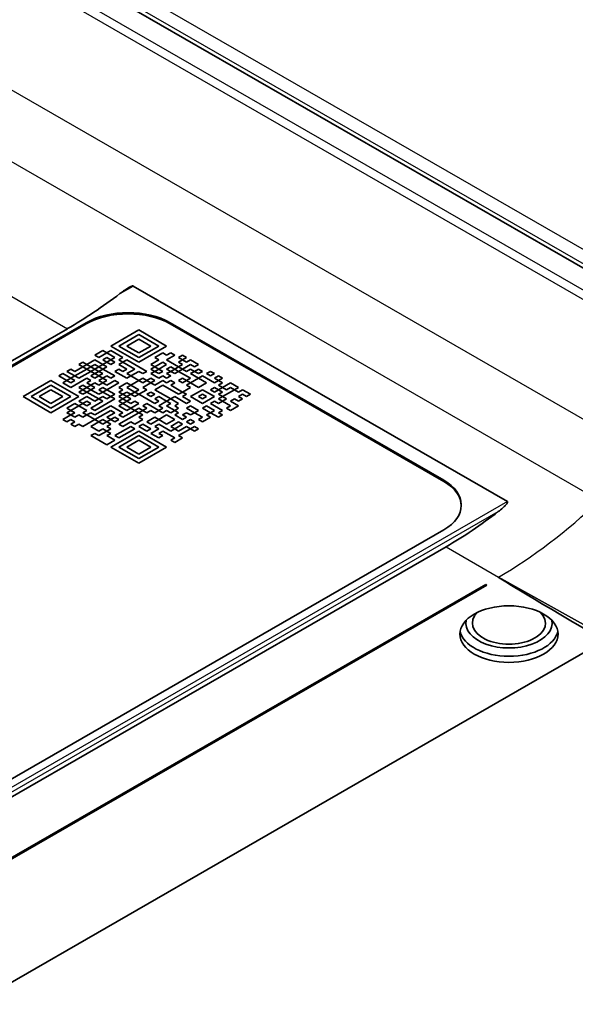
# Model space of a CAD drawing. Header units: millimetres. Extents: x 0 to 420, y 0 to 297.
# Tile 34 of 37: x 375 to 394, y 209 to 242. Entities that reach past the tile are written whole.
import ezdxf

# ---------------------------------------------------------------- set-up
doc = ezdxf.new("R2010")
doc.units = ezdxf.units.MM
doc.layers.add('Sichtbar (ISO)', color=7, linetype='Continuous', lineweight=35)
doc.layers.add('Sichtbar schmal (ISO)', color=7, linetype='Continuous', lineweight=25)

msp = doc.modelspace()

# ---------------------------------------------------------------- linework, layer by layer
at = {"layer": 'Sichtbar (ISO)'}
for p, q in [((396.04, 232.203), (343.007, 262.743)), ((378.885, 232.771), (391.464, 225.527)), ((355.304, 219.032), (376.673, 231.337)), ((355.382, 218.915), (377.302, 231.538)), ((355.382, 218.874), (377.302, 231.497)), ((380.13, 231.538), (389.323, 226.244)), ((380.13, 231.497), (389.323, 226.203)), ((378.131, 230.753), (379.07, 231.293)), ((378.399, 230.753), (379.07, 231.139)), ((379.07, 231.139), (378.399, 230.753)), ((379.07, 231.293), (380.008, 230.753)), ((379.07, 231.139), (379.74, 230.753)), ((379.07, 231.139), (379.07, 231.139)), ((379.74, 230.753), (379.07, 231.139)), ((378.131, 230.753), (379.07, 230.212)), ((379.07, 230.212), (378.131, 230.753)), ((378.399, 230.753), (378.399, 230.753)), ((378.399, 230.753), (379.07, 230.366)), ((378.667, 230.753), (379.07, 230.984)), ((378.667, 230.753), (379.07, 230.521)), ((379.07, 230.521), (378.667, 230.753)), ((379.07, 230.984), (379.472, 230.753)), ((379.07, 230.521), (379.472, 230.753)), ((379.472, 230.753), (379.07, 230.521)), ((379.07, 230.366), (379.74, 230.753)), ((379.07, 230.212), (380.008, 230.753)), ((380.008, 230.753), (379.07, 230.212)), ((379.74, 230.753), (379.74, 230.753)), ((377.595, 230.444), (377.863, 230.598)), ((377.595, 230.444), (377.729, 230.367)), ((377.729, 230.366), (377.595, 230.444)), ((377.729, 230.367), (377.997, 230.521)), ((377.997, 230.521), (377.729, 230.366)), ((377.729, 230.366), (377.729, 230.367)), ((377.863, 230.598), (377.997, 230.521)), ((377.863, 230.289), (377.997, 230.366)), ((377.997, 230.521), (378.131, 230.598)), ((377.997, 230.521), (378.265, 230.367)), ((378.265, 230.366), (377.997, 230.521)), ((377.997, 230.366), (378.131, 230.289)), ((378.131, 230.598), (378.533, 230.366)), ((378.131, 230.289), (378.265, 230.366)), ((378.265, 230.366), (378.265, 230.367)), ((378.533, 230.366), (378.399, 230.289)), ((378.399, 230.289), (378.533, 230.366)), ((379.07, 230.521), (379.07, 230.521)), ((379.606, 230.366), (379.874, 230.521)), ((379.74, 230.289), (379.606, 230.366)), ((379.606, 230.366), (379.74, 230.289)), ((379.874, 230.521), (380.008, 230.444)), ((380.008, 230.444), (380.143, 230.521)), ((380.277, 230.444), (380.008, 230.289)), ((380.008, 230.289), (380.277, 230.444)), ((380.143, 230.521), (380.277, 230.444)), ((380.411, 230.366), (380.545, 230.444)), ((380.545, 230.289), (380.411, 230.366)), ((380.411, 230.366), (380.545, 230.289)), ((380.545, 230.444), (380.679, 230.366)), ((380.679, 230.366), (380.545, 230.289)), ((380.545, 230.289), (380.679, 230.366)), ((376.924, 229.903), (377.192, 230.058)), ((377.058, 230.135), (377.192, 230.212)), ((377.192, 230.058), (377.058, 230.135)), ((377.058, 230.135), (377.192, 230.058)), ((377.192, 230.212), (377.326, 230.135)), ((377.192, 230.058), (377.326, 230.135)), ((377.326, 230.135), (377.192, 230.058)), ((377.192, 230.058), (377.326, 229.98)), ((377.192, 230.058), (377.192, 230.058)), ((377.326, 230.135), (377.595, 230.289)), ((377.326, 230.135), (377.46, 230.058)), ((377.46, 230.058), (377.326, 230.135)), ((377.326, 229.98), (377.46, 230.058)), ((377.46, 230.058), (377.595, 230.135)), ((377.595, 230.135), (377.46, 230.058)), ((377.46, 230.058), (377.46, 230.058)), ((377.46, 230.058), (377.595, 229.98)), ((377.595, 230.289), (377.863, 230.135)), ((377.595, 230.135), (377.729, 230.058)), ((377.595, 230.135), (377.595, 230.135)), ((377.729, 230.058), (377.595, 230.135)), ((377.595, 229.98), (377.729, 230.058)), ((377.863, 230.135), (377.729, 230.058)), ((377.729, 230.058), (377.863, 230.135)), ((377.729, 230.058), (377.863, 229.98)), ((377.729, 230.058), (377.729, 230.058)), ((377.863, 230.289), (377.997, 230.212)), ((377.997, 230.212), (377.863, 230.289)), ((377.863, 230.135), (377.997, 230.212)), ((377.863, 230.135), (377.997, 230.058)), ((377.997, 230.058), (377.863, 230.135)), ((377.863, 229.98), (377.997, 230.058)), ((377.997, 230.212), (378.131, 230.289)), ((378.131, 230.289), (377.997, 230.212)), ((377.997, 230.212), (378.131, 230.135)), ((377.997, 230.212), (377.997, 230.212)), ((377.997, 230.058), (377.997, 230.058)), ((378.131, 230.289), (378.265, 230.212)), ((378.265, 230.212), (378.131, 230.289)), ((378.131, 230.135), (378.265, 230.212)), ((378.265, 230.212), (378.265, 230.212)), ((378.399, 230.289), (378.533, 230.212)), ((378.399, 230.289), (378.399, 230.289)), ((378.533, 230.212), (378.399, 230.135)), ((378.399, 230.135), (378.533, 230.212)), ((378.399, 230.135), (378.667, 229.98)), ((378.399, 230.135), (378.399, 230.135)), ((378.533, 230.212), (378.667, 230.289)), ((378.533, 230.212), (378.936, 229.98)), ((378.936, 229.98), (378.533, 230.212)), ((378.667, 230.289), (379.338, 229.903)), ((379.07, 230.212), (379.07, 230.212)), ((379.472, 230.135), (379.74, 230.289)), ((379.606, 230.058), (379.472, 230.135)), ((379.472, 230.135), (379.606, 230.058)), ((379.472, 229.98), (379.606, 230.058)), ((379.606, 230.058), (379.874, 230.212)), ((379.874, 230.212), (379.606, 230.058)), ((379.606, 230.058), (379.606, 230.058)), ((379.606, 230.058), (379.74, 229.98)), ((379.74, 230.289), (379.74, 230.289)), ((379.74, 229.98), (380.008, 230.135)), ((379.874, 230.212), (379.874, 230.212)), ((380.008, 230.135), (379.874, 230.212)), ((379.874, 230.212), (380.008, 230.135)), ((380.008, 230.289), (380.411, 230.058)), ((380.008, 230.289), (380.008, 230.289)), ((380.008, 230.135), (380.008, 230.135)), ((380.008, 229.98), (380.143, 230.058)), ((380.143, 230.058), (380.008, 229.98)), ((380.143, 230.058), (380.143, 230.058)), ((380.277, 229.98), (380.143, 230.058)), ((380.143, 230.058), (380.277, 229.98)), ((380.277, 229.98), (380.411, 230.058)), ((380.411, 230.058), (380.277, 229.98)), ((380.411, 230.212), (380.545, 230.289)), ((380.545, 230.135), (380.411, 230.212)), ((380.411, 230.212), (380.545, 230.135)), ((380.411, 230.058), (380.545, 230.135)), ((380.411, 230.058), (380.545, 229.98)), ((380.545, 229.98), (380.411, 230.058)), ((380.545, 230.289), (380.679, 230.212)), ((380.545, 230.289), (380.545, 230.289)), ((380.813, 230.135), (380.545, 229.98)), ((380.545, 230.135), (380.545, 230.135)), ((380.545, 229.98), (380.813, 230.135)), ((380.679, 230.212), (380.813, 230.289)), ((380.813, 230.289), (381.081, 230.135)), ((380.947, 230.058), (380.813, 230.135)), ((380.813, 230.135), (380.813, 230.135)), ((380.813, 230.135), (380.947, 230.058)), ((381.081, 230.135), (380.947, 230.058)), ((380.947, 230.058), (381.081, 230.135)), ((380.947, 230.058), (380.947, 230.058)), ((376.388, 229.749), (376.522, 229.826)), ((376.656, 229.594), (376.388, 229.749)), ((376.388, 229.749), (376.656, 229.594)), ((376.522, 229.826), (376.79, 229.671)), ((376.656, 229.903), (376.79, 229.98)), ((376.924, 229.749), (376.656, 229.903)), ((376.656, 229.903), (376.924, 229.749)), ((376.656, 229.594), (376.79, 229.671)), ((376.79, 229.671), (376.656, 229.594)), ((376.79, 229.98), (376.924, 229.903)), ((376.79, 229.671), (376.924, 229.749)), ((377.326, 229.671), (376.79, 229.362)), ((376.79, 229.671), (376.924, 229.594)), ((376.924, 229.594), (376.79, 229.671)), ((376.79, 229.363), (377.326, 229.671)), ((376.924, 229.749), (377.326, 229.98)), ((377.326, 229.98), (376.924, 229.749)), ((376.924, 229.749), (376.924, 229.749)), ((376.924, 229.749), (377.058, 229.671)), ((377.058, 229.671), (377.46, 229.903)), ((377.326, 229.98), (377.46, 229.903)), ((377.46, 229.903), (377.326, 229.98)), ((377.46, 229.594), (377.326, 229.671)), ((377.326, 229.671), (377.46, 229.594)), ((377.326, 229.671), (377.326, 229.671)), ((377.46, 229.903), (377.594, 229.98)), ((377.595, 229.98), (377.46, 229.903)), ((377.46, 229.903), (377.46, 229.903)), ((377.46, 229.903), (377.595, 229.826)), ((377.595, 229.826), (377.46, 229.749)), ((377.46, 229.749), (377.594, 229.826)), ((377.46, 229.749), (377.595, 229.671)), ((377.46, 229.749), (377.46, 229.749)), ((377.595, 229.98), (377.729, 229.903)), ((377.729, 229.903), (377.595, 229.98)), ((377.595, 229.826), (377.729, 229.903)), ((377.595, 229.826), (377.729, 229.749)), ((377.729, 229.749), (377.595, 229.826)), ((377.595, 229.671), (377.729, 229.749)), ((377.863, 229.98), (377.729, 229.903)), ((377.729, 229.903), (377.863, 229.98)), ((377.729, 229.903), (377.863, 229.826)), ((377.729, 229.903), (377.729, 229.903)), ((377.863, 229.826), (377.729, 229.749)), ((377.729, 229.749), (377.863, 229.826)), ((377.729, 229.749), (377.863, 229.671)), ((377.729, 229.749), (377.729, 229.749)), ((377.863, 229.671), (377.729, 229.594)), ((377.729, 229.594), (377.863, 229.671)), ((377.863, 229.98), (378.265, 229.749)), ((378.265, 229.749), (377.863, 229.98)), ((377.863, 229.671), (377.997, 229.749)), ((377.863, 229.671), (377.997, 229.594)), ((377.997, 229.594), (377.863, 229.671)), ((377.997, 229.749), (378.131, 229.671)), ((378.131, 229.671), (378.265, 229.749)), ((378.399, 229.98), (378.265, 229.903)), ((378.265, 229.903), (378.399, 229.98)), ((378.265, 229.903), (378.667, 229.671)), ((378.265, 229.903), (378.265, 229.903)), ((378.265, 229.749), (378.265, 229.749)), ((378.399, 229.98), (378.533, 229.903)), ((378.399, 229.98), (378.399, 229.98)), ((378.533, 229.903), (378.399, 229.98)), ((378.533, 229.903), (378.667, 229.98)), ((378.667, 229.98), (378.533, 229.903)), ((378.533, 229.903), (378.533, 229.903)), ((378.667, 229.826), (378.936, 229.98)), ((378.667, 229.826), (378.802, 229.749)), ((378.802, 229.749), (378.667, 229.826)), ((378.667, 229.671), (378.802, 229.749)), ((378.802, 229.749), (379.07, 229.903)), ((379.07, 229.903), (378.802, 229.749)), ((378.802, 229.749), (378.802, 229.749)), ((378.802, 229.749), (379.07, 229.594)), ((378.936, 229.98), (378.936, 229.98)), ((379.07, 229.903), (379.204, 229.826)), ((379.07, 229.903), (379.07, 229.903)), ((379.204, 229.826), (379.07, 229.903)), ((379.07, 229.594), (379.204, 229.671)), ((379.204, 229.826), (379.338, 229.903)), ((379.338, 229.903), (379.204, 229.826)), ((379.204, 229.826), (379.204, 229.826)), ((379.204, 229.671), (379.338, 229.594)), ((379.338, 229.594), (379.472, 229.671)), ((379.606, 229.903), (379.472, 229.98)), ((379.472, 229.98), (379.606, 229.903)), ((379.472, 229.826), (379.606, 229.903)), ((379.74, 229.671), (379.472, 229.826)), ((379.472, 229.826), (379.74, 229.671)), ((379.472, 229.671), (379.606, 229.594)), ((379.606, 229.903), (379.74, 229.98)), ((379.74, 229.98), (379.606, 229.903)), ((379.606, 229.903), (379.606, 229.903)), ((379.606, 229.903), (379.74, 229.826)), ((379.74, 229.98), (379.874, 229.903)), ((379.874, 229.903), (379.74, 229.98)), ((379.74, 229.826), (379.874, 229.903)), ((379.874, 229.749), (379.74, 229.671)), ((379.74, 229.671), (379.874, 229.749)), ((379.74, 229.671), (379.74, 229.671)), ((379.874, 229.903), (379.874, 229.903)), ((380.008, 229.671), (379.874, 229.749)), ((379.874, 229.749), (379.874, 229.749)), ((379.874, 229.749), (380.008, 229.671)), ((380.008, 229.98), (380.008, 229.98)), ((380.008, 229.98), (380.143, 229.903)), ((380.143, 229.903), (380.008, 229.826)), ((380.008, 229.826), (380.143, 229.903)), ((380.008, 229.826), (380.143, 229.749)), ((380.008, 229.826), (380.008, 229.826)), ((380.143, 229.749), (380.008, 229.671)), ((380.008, 229.671), (380.143, 229.749)), ((380.008, 229.671), (380.008, 229.671)), ((380.143, 229.903), (380.277, 229.98)), ((380.277, 229.826), (380.143, 229.903)), ((380.143, 229.903), (380.277, 229.826)), ((380.277, 229.98), (380.277, 229.98)), ((380.277, 229.98), (380.411, 229.903)), ((380.411, 229.903), (380.277, 229.826)), ((380.277, 229.826), (380.411, 229.903)), ((380.277, 229.826), (380.277, 229.826)), ((380.411, 229.903), (380.545, 229.98)), ((380.813, 229.671), (380.411, 229.903)), ((380.411, 229.903), (380.813, 229.671)), ((380.411, 229.594), (380.545, 229.671)), ((380.545, 229.98), (380.679, 229.903)), ((380.545, 229.98), (380.545, 229.98)), ((380.545, 229.671), (380.679, 229.594)), ((380.679, 229.903), (380.813, 229.98)), ((380.679, 229.594), (380.813, 229.671)), ((380.813, 229.98), (380.947, 229.903)), ((380.947, 229.903), (380.813, 229.826)), ((380.813, 229.826), (380.947, 229.903)), ((380.813, 229.826), (381.081, 229.671)), ((380.813, 229.826), (380.813, 229.826)), ((380.813, 229.671), (380.813, 229.671)), ((380.813, 229.517), (381.081, 229.671)), ((381.081, 229.671), (380.813, 229.517)), ((380.947, 229.903), (381.081, 229.98)), ((381.081, 229.826), (380.947, 229.903)), ((380.947, 229.903), (381.081, 229.826)), ((381.081, 229.98), (381.215, 229.903)), ((381.215, 229.903), (381.081, 229.826)), ((381.081, 229.826), (381.215, 229.903)), ((381.081, 229.826), (381.081, 229.826)), ((381.081, 229.671), (381.215, 229.749)), ((381.35, 229.517), (381.081, 229.671)), ((381.081, 229.671), (381.35, 229.517)), ((381.215, 229.749), (381.618, 229.517)), ((381.35, 229.826), (381.484, 229.903)), ((381.484, 229.749), (381.35, 229.826)), ((381.35, 229.826), (381.484, 229.749)), ((381.484, 229.903), (381.618, 229.826)), ((381.618, 229.826), (381.484, 229.749)), ((381.484, 229.749), (381.618, 229.826)), ((381.484, 229.749), (381.484, 229.749)), ((381.618, 229.671), (381.752, 229.749)), ((381.752, 229.594), (381.618, 229.671)), ((381.618, 229.671), (381.752, 229.594)), ((381.752, 229.749), (381.886, 229.671)), ((381.886, 229.671), (381.752, 229.594)), ((381.752, 229.594), (381.886, 229.671)), ((375.181, 229.054), (376.119, 229.594)), ((376.119, 229.44), (375.449, 229.054)), ((375.449, 229.054), (376.119, 229.44)), ((376.119, 229.594), (377.058, 229.054)), ((376.119, 229.44), (376.119, 229.44)), ((376.119, 229.44), (376.79, 229.054)), ((376.79, 229.054), (376.119, 229.44)), ((376.522, 229.517), (376.656, 229.594)), ((376.79, 229.362), (376.522, 229.517)), ((376.522, 229.517), (376.79, 229.363)), ((376.656, 229.594), (376.656, 229.594)), ((376.656, 229.594), (376.79, 229.517)), ((376.79, 229.517), (376.924, 229.594)), ((376.79, 229.362), (376.79, 229.363)), ((376.924, 229.594), (376.924, 229.594)), ((377.058, 229.362), (377.192, 229.44)), ((377.058, 229.363), (377.192, 229.285)), ((377.192, 229.285), (377.058, 229.362)), ((377.192, 229.44), (377.326, 229.362)), ((377.192, 229.285), (377.326, 229.363)), ((377.326, 229.362), (377.192, 229.285)), ((377.326, 229.517), (377.46, 229.594)), ((377.46, 229.44), (377.326, 229.517)), ((377.326, 229.517), (377.46, 229.44)), ((377.326, 229.362), (377.46, 229.44)), ((377.326, 229.363), (377.46, 229.285)), ((377.46, 229.285), (377.326, 229.362)), ((377.46, 229.594), (377.46, 229.594)), ((377.595, 229.517), (377.46, 229.44)), ((377.46, 229.44), (377.595, 229.517)), ((377.46, 229.44), (377.595, 229.362)), ((377.46, 229.44), (377.46, 229.44)), ((377.46, 229.285), (377.594, 229.363)), ((377.595, 229.362), (377.46, 229.285)), ((377.729, 229.44), (377.595, 229.517)), ((377.595, 229.517), (377.595, 229.517)), ((377.595, 229.517), (377.729, 229.44)), ((377.729, 229.594), (377.863, 229.517)), ((377.729, 229.594), (377.729, 229.594)), ((377.863, 229.517), (377.729, 229.44)), ((377.729, 229.44), (377.863, 229.517)), ((377.729, 229.44), (377.729, 229.44)), ((377.729, 229.285), (377.863, 229.362)), ((377.863, 229.517), (377.997, 229.594)), ((377.863, 229.517), (377.997, 229.44)), ((377.997, 229.44), (377.863, 229.517)), ((377.863, 229.362), (377.997, 229.285)), ((377.997, 229.44), (378.265, 229.594)), ((378.265, 229.594), (377.997, 229.44)), ((377.997, 229.594), (377.997, 229.594)), ((377.997, 229.285), (378.399, 229.517)), ((377.997, 229.44), (377.997, 229.44)), ((378.265, 229.594), (378.399, 229.517)), ((378.265, 229.594), (378.265, 229.594)), ((378.399, 229.517), (378.265, 229.594)), ((378.399, 229.363), (378.667, 229.517)), ((378.667, 229.517), (378.399, 229.362)), ((378.399, 229.517), (378.399, 229.517)), ((378.399, 229.362), (378.399, 229.363)), ((378.399, 229.362), (378.533, 229.285)), ((378.667, 229.517), (378.802, 229.44)), ((378.667, 229.517), (378.667, 229.517)), ((378.802, 229.44), (378.667, 229.517)), ((378.667, 229.362), (378.802, 229.44)), ((378.667, 229.363), (378.936, 229.208)), ((378.936, 229.208), (378.667, 229.362)), ((378.802, 229.44), (379.07, 229.594)), ((379.07, 229.594), (378.802, 229.44)), ((378.802, 229.44), (379.07, 229.285)), ((378.802, 229.44), (378.802, 229.44)), ((379.07, 229.594), (379.204, 229.517)), ((379.204, 229.517), (379.07, 229.594)), ((379.204, 229.517), (379.338, 229.594)), ((379.338, 229.594), (379.204, 229.517)), ((379.204, 229.517), (379.204, 229.517)), ((379.204, 229.362), (379.472, 229.517)), ((379.204, 229.363), (379.338, 229.285)), ((379.338, 229.285), (379.204, 229.362)), ((379.338, 229.594), (379.472, 229.517)), ((379.472, 229.517), (379.338, 229.594)), ((379.472, 229.517), (379.606, 229.594)), ((379.606, 229.594), (379.472, 229.517)), ((379.472, 229.517), (379.472, 229.517)), ((379.472, 229.517), (379.606, 229.44)), ((379.606, 229.44), (379.874, 229.594)), ((379.606, 229.285), (379.874, 229.44)), ((379.874, 229.44), (379.606, 229.285)), ((379.874, 229.594), (380.008, 229.517)), ((379.874, 229.44), (379.874, 229.44)), ((380.411, 229.131), (379.874, 229.44)), ((379.874, 229.44), (380.411, 229.131)), ((380.008, 229.517), (380.143, 229.594)), ((380.143, 229.594), (380.277, 229.517)), ((380.277, 229.517), (380.143, 229.44)), ((380.143, 229.44), (380.277, 229.517)), ((380.143, 229.44), (380.545, 229.208)), ((380.143, 229.44), (380.143, 229.44)), ((380.545, 229.517), (380.411, 229.594)), ((380.411, 229.594), (380.545, 229.517)), ((380.679, 229.594), (380.545, 229.517)), ((380.545, 229.517), (380.679, 229.594)), ((380.545, 229.517), (380.545, 229.517)), ((380.545, 229.208), (380.813, 229.362)), ((380.813, 229.517), (380.679, 229.594)), ((380.679, 229.594), (380.813, 229.517)), ((380.679, 229.44), (380.813, 229.517)), ((380.813, 229.362), (380.679, 229.44)), ((380.679, 229.44), (380.813, 229.363)), ((380.813, 229.517), (381.081, 229.362)), ((380.813, 229.517), (380.813, 229.517)), ((380.813, 229.362), (380.813, 229.363)), ((381.081, 229.362), (381.35, 229.517)), ((381.35, 229.517), (381.35, 229.517)), ((381.484, 229.285), (381.618, 229.363)), ((381.618, 229.362), (381.484, 229.285)), ((381.618, 229.517), (381.752, 229.594)), ((381.618, 229.362), (381.618, 229.363)), ((381.618, 229.363), (381.752, 229.285)), ((381.752, 229.285), (381.618, 229.362)), ((381.752, 229.594), (381.886, 229.517)), ((381.752, 229.594), (381.752, 229.594)), ((381.886, 229.517), (381.752, 229.44)), ((381.752, 229.44), (381.886, 229.517)), ((381.752, 229.44), (381.886, 229.362)), ((381.752, 229.44), (381.752, 229.44)), ((381.752, 229.285), (381.886, 229.363)), ((381.886, 229.362), (381.752, 229.285)), ((381.886, 229.362), (382.154, 229.517)), ((381.886, 229.363), (382.02, 229.285)), ((382.02, 229.285), (381.886, 229.362)), ((382.02, 229.285), (382.154, 229.363)), ((382.154, 229.362), (382.02, 229.285)), ((382.154, 229.517), (382.422, 229.362)), ((382.154, 229.362), (382.154, 229.363)), ((382.154, 229.363), (382.288, 229.285)), ((382.288, 229.285), (382.154, 229.362)), ((382.288, 229.285), (382.422, 229.363)), ((382.422, 229.362), (382.288, 229.285)), ((376.119, 228.513), (375.181, 229.054)), ((375.181, 229.054), (376.119, 228.513)), ((375.449, 229.054), (376.119, 228.667)), ((375.449, 229.054), (375.449, 229.054)), ((375.717, 229.054), (376.119, 229.285)), ((375.717, 229.054), (376.119, 228.822)), ((376.119, 228.822), (375.717, 229.054)), ((376.119, 229.285), (376.522, 229.054)), ((377.058, 229.054), (376.119, 228.513)), ((376.119, 228.822), (376.522, 229.054)), ((376.522, 229.054), (376.119, 228.822)), ((376.119, 228.667), (376.79, 229.054)), ((376.119, 228.513), (377.058, 229.054)), ((376.79, 229.054), (376.79, 229.054)), ((377.058, 229.208), (377.192, 229.285)), ((377.192, 229.131), (377.058, 229.208)), ((377.058, 229.208), (377.192, 229.131)), ((377.058, 228.899), (377.326, 229.054)), ((377.192, 229.285), (377.192, 229.285)), ((377.192, 229.285), (377.326, 229.208)), ((377.326, 229.208), (377.192, 229.131)), ((377.192, 229.131), (377.326, 229.208)), ((377.192, 229.131), (377.192, 229.131)), ((377.326, 229.208), (377.46, 229.285)), ((377.729, 228.976), (377.326, 229.208)), ((377.326, 229.208), (377.729, 228.976)), ((377.326, 229.054), (377.595, 228.899)), ((377.46, 229.285), (377.729, 229.131)), ((377.46, 229.285), (377.46, 229.285)), ((377.729, 229.285), (377.863, 229.208)), ((377.863, 229.208), (377.729, 229.285)), ((377.729, 229.131), (377.863, 229.208)), ((377.863, 229.054), (377.729, 228.976)), ((377.729, 228.976), (377.863, 229.054)), ((377.863, 229.208), (377.997, 229.285)), ((377.997, 229.285), (377.863, 229.208)), ((377.863, 229.208), (377.863, 229.208)), ((377.863, 229.208), (378.131, 229.054)), ((377.997, 228.976), (377.863, 229.054)), ((377.863, 229.054), (377.863, 229.054)), ((377.863, 229.054), (377.997, 228.976)), ((377.997, 229.285), (378.265, 229.131)), ((378.265, 229.131), (377.997, 229.285)), ((378.131, 229.054), (377.997, 228.976)), ((377.997, 228.976), (378.131, 229.054)), ((378.131, 229.054), (378.265, 229.131)), ((378.131, 229.054), (378.265, 228.976)), ((378.265, 228.976), (378.131, 229.054)), ((378.265, 229.131), (378.265, 229.131)), ((378.533, 229.285), (378.399, 229.208)), ((378.399, 229.208), (378.533, 229.285)), ((378.399, 229.208), (378.533, 229.131)), ((378.399, 229.208), (378.399, 229.208)), ((378.533, 229.131), (378.399, 229.054)), ((378.399, 229.054), (378.533, 229.131)), ((378.399, 229.054), (378.533, 228.976)), ((378.399, 229.054), (378.399, 229.054)), ((378.533, 229.131), (378.667, 229.208)), ((378.533, 229.131), (378.667, 229.054)), ((378.667, 229.054), (378.533, 229.131)), ((378.533, 228.976), (378.667, 229.054)), ((378.667, 229.208), (378.802, 229.131)), ((378.667, 229.054), (378.801, 229.131)), ((378.802, 229.131), (378.667, 229.054)), ((378.667, 229.054), (378.667, 229.054)), ((378.667, 229.054), (378.802, 228.976)), ((378.802, 229.131), (378.936, 229.208)), ((378.936, 229.054), (378.802, 229.131)), ((378.802, 229.131), (378.936, 229.054)), ((378.936, 229.208), (379.07, 229.285)), ((379.07, 229.285), (378.936, 229.208)), ((378.936, 229.208), (378.936, 229.208)), ((378.936, 229.208), (379.07, 229.131)), ((379.07, 229.131), (378.936, 229.054)), ((378.936, 229.054), (379.07, 229.131)), ((378.936, 229.054), (378.936, 229.054)), ((379.07, 229.131), (379.338, 229.285)), ((379.606, 228.822), (379.07, 229.131)), ((379.07, 229.131), (379.606, 228.822)), ((379.338, 229.285), (379.338, 229.285)), ((379.338, 229.131), (379.472, 229.208)), ((379.472, 229.208), (379.338, 229.131)), ((379.338, 229.131), (379.338, 229.131)), ((379.338, 229.131), (379.472, 229.054)), ((379.472, 229.208), (379.472, 229.208)), ((379.606, 229.131), (379.472, 229.208)), ((379.472, 229.208), (379.606, 229.131)), ((379.472, 229.054), (379.606, 229.131)), ((379.606, 229.285), (379.606, 229.285)), ((379.606, 229.285), (380.143, 228.976)), ((379.606, 229.131), (379.606, 229.131)), ((379.74, 229.054), (379.606, 228.976)), ((379.606, 228.976), (379.74, 229.054)), ((380.008, 228.899), (379.74, 229.054)), ((379.74, 229.054), (379.74, 229.054)), ((379.74, 229.054), (380.008, 228.899)), ((380.143, 228.976), (380.277, 229.054)), ((380.277, 229.054), (380.679, 228.822)), ((380.411, 229.131), (380.545, 229.208)), ((380.545, 229.208), (380.411, 229.131)), ((380.411, 229.131), (380.411, 229.131)), ((380.679, 229.131), (380.545, 229.208)), ((380.545, 229.208), (380.679, 229.131)), ((380.545, 229.054), (380.679, 229.131)), ((380.813, 228.899), (380.545, 229.054)), ((380.545, 229.054), (380.813, 228.899)), ((380.679, 229.131), (380.679, 229.131)), ((380.813, 229.054), (381.215, 229.285)), ((381.215, 229.285), (380.813, 229.054)), ((380.813, 229.054), (380.813, 229.054)), ((380.813, 229.054), (381.215, 228.822)), ((381.081, 229.054), (381.215, 229.131)), ((381.081, 229.054), (381.215, 228.976)), ((381.215, 228.976), (381.081, 229.054)), ((381.215, 229.285), (381.215, 229.285)), ((381.618, 229.054), (381.215, 229.285)), ((381.215, 229.285), (381.618, 229.054)), ((381.215, 229.131), (381.35, 229.054)), ((381.215, 228.976), (381.349, 229.054)), ((381.35, 229.054), (381.215, 228.976)), ((381.215, 228.822), (381.618, 229.054)), ((381.484, 229.285), (381.484, 229.285)), ((381.484, 229.285), (381.618, 229.208)), ((381.618, 229.208), (381.752, 229.285)), ((381.618, 229.054), (381.618, 229.054)), ((381.752, 229.285), (381.752, 229.285)), ((381.752, 229.285), (381.886, 229.208)), ((381.752, 229.131), (381.886, 229.208)), ((381.886, 229.208), (381.752, 229.131)), ((381.752, 229.131), (381.752, 229.131)), ((381.752, 229.131), (381.886, 229.054)), ((381.752, 228.976), (381.886, 229.054)), ((381.886, 229.054), (381.752, 228.976)), ((381.886, 229.054), (382.288, 229.285)), ((381.886, 229.054), (382.02, 228.976)), ((382.02, 228.976), (381.886, 229.054)), ((382.02, 229.285), (382.02, 229.285)), ((382.288, 229.285), (382.422, 229.208)), ((382.288, 229.285), (382.288, 229.285)), ((382.422, 229.208), (382.556, 229.285)), ((382.556, 229.131), (382.422, 229.054)), ((382.422, 229.054), (382.556, 229.131)), ((382.422, 229.054), (382.556, 228.976)), ((382.422, 229.054), (382.422, 229.054)), ((382.556, 229.285), (382.825, 229.131)), ((382.691, 229.054), (382.556, 229.131)), ((382.556, 229.131), (382.556, 229.131)), ((382.556, 229.131), (382.691, 229.054)), ((382.825, 229.131), (382.691, 229.054)), ((382.691, 229.054), (382.825, 229.131)), ((382.691, 229.054), (382.691, 229.054)), ((376.119, 228.822), (376.119, 228.822)), ((376.656, 228.667), (376.924, 228.822)), ((377.058, 228.745), (376.79, 228.59)), ((376.79, 228.59), (377.058, 228.745)), ((376.924, 228.822), (377.058, 228.745)), ((377.192, 228.822), (377.058, 228.899)), ((377.058, 228.899), (377.192, 228.822)), ((377.058, 228.745), (377.192, 228.822)), ((377.326, 228.59), (377.058, 228.745)), ((377.058, 228.745), (377.326, 228.59)), ((377.326, 228.899), (377.192, 228.822)), ((377.192, 228.822), (377.326, 228.899)), ((377.192, 228.822), (377.326, 228.745)), ((377.192, 228.822), (377.192, 228.822)), ((377.326, 228.899), (377.326, 228.899)), ((377.46, 228.822), (377.326, 228.899)), ((377.326, 228.899), (377.46, 228.822)), ((377.326, 228.745), (377.46, 228.822)), ((377.863, 228.899), (377.46, 228.667)), ((377.46, 228.668), (377.863, 228.899)), ((377.46, 228.822), (377.46, 228.822)), ((377.595, 228.899), (377.729, 228.976)), ((377.595, 228.59), (378.265, 228.976)), ((378.131, 228.745), (377.595, 228.436)), ((377.595, 228.436), (378.131, 228.745)), ((377.729, 228.976), (377.863, 228.899)), ((377.729, 228.976), (377.729, 228.976)), ((377.997, 228.976), (377.997, 228.976)), ((378.533, 228.513), (378.131, 228.745)), ((378.131, 228.745), (378.533, 228.513)), ((378.131, 228.745), (378.131, 228.745)), ((378.265, 228.976), (378.265, 228.976)), ((378.399, 228.899), (378.533, 228.976)), ((378.533, 228.976), (378.399, 228.899)), ((378.399, 228.899), (378.399, 228.899)), ((378.399, 228.899), (378.533, 228.822)), ((378.399, 228.745), (378.533, 228.822)), ((378.533, 228.822), (378.399, 228.745)), ((378.399, 228.745), (378.399, 228.745)), ((378.399, 228.745), (378.667, 228.59)), ((378.667, 228.899), (378.533, 228.976)), ((378.533, 228.976), (378.667, 228.899)), ((378.533, 228.822), (378.667, 228.899)), ((378.533, 228.822), (378.802, 228.668)), ((378.802, 228.667), (378.533, 228.822)), ((378.802, 228.976), (378.667, 228.899)), ((378.667, 228.899), (378.801, 228.976)), ((378.667, 228.899), (378.802, 228.822)), ((378.667, 228.899), (378.667, 228.899)), ((378.802, 228.822), (378.936, 228.899)), ((379.07, 228.822), (378.802, 228.667)), ((378.802, 228.668), (379.07, 228.822)), ((378.936, 228.899), (379.07, 228.822)), ((379.204, 228.745), (379.338, 228.822)), ((379.338, 228.667), (379.204, 228.745)), ((379.204, 228.745), (379.338, 228.668)), ((379.338, 228.822), (379.74, 228.59)), ((379.606, 228.976), (379.74, 228.899)), ((379.606, 228.976), (379.606, 228.976)), ((379.74, 228.899), (379.606, 228.822)), ((379.606, 228.822), (379.74, 228.899)), ((379.606, 228.822), (379.606, 228.822)), ((379.74, 228.745), (380.008, 228.899)), ((379.874, 228.667), (379.74, 228.745)), ((379.74, 228.745), (379.874, 228.668)), ((380.008, 228.899), (380.143, 228.976)), ((380.143, 228.976), (380.008, 228.899)), ((380.008, 228.899), (380.008, 228.899)), ((380.008, 228.899), (380.143, 228.822)), ((380.008, 228.745), (380.143, 228.822)), ((380.143, 228.822), (380.008, 228.745)), ((380.008, 228.745), (380.008, 228.745)), ((380.008, 228.745), (380.277, 228.59)), ((380.411, 228.822), (380.143, 228.976)), ((380.143, 228.976), (380.411, 228.822)), ((380.277, 228.745), (380.411, 228.822)), ((380.411, 228.667), (380.277, 228.745)), ((380.277, 228.745), (380.411, 228.668)), ((380.411, 228.822), (380.411, 228.822)), ((380.679, 228.822), (380.813, 228.899)), ((380.679, 228.668), (380.813, 228.745)), ((380.813, 228.745), (380.679, 228.667)), ((380.813, 228.899), (380.813, 228.899)), ((380.813, 228.745), (380.813, 228.745)), ((381.081, 228.59), (380.813, 228.745)), ((380.813, 228.745), (381.081, 228.59)), ((381.215, 228.976), (381.215, 228.976)), ((381.215, 228.668), (381.35, 228.745)), ((381.35, 228.745), (381.215, 228.667)), ((381.35, 228.745), (381.35, 228.745)), ((381.618, 228.59), (381.35, 228.745)), ((381.35, 228.745), (381.618, 228.59)), ((381.618, 228.899), (381.484, 228.822)), ((381.484, 228.822), (381.618, 228.899)), ((381.484, 228.822), (381.886, 228.59)), ((381.484, 228.822), (381.484, 228.822)), ((381.752, 228.822), (381.618, 228.899)), ((381.618, 228.899), (381.618, 228.899)), ((381.618, 228.899), (381.752, 228.822)), ((381.752, 228.976), (381.752, 228.976)), ((381.752, 228.976), (381.886, 228.899)), ((381.886, 228.899), (381.752, 228.822)), ((381.752, 228.822), (381.886, 228.899)), ((381.752, 228.822), (381.752, 228.822)), ((381.886, 228.899), (382.02, 228.976)), ((382.154, 228.745), (381.886, 228.899)), ((381.886, 228.899), (382.154, 228.745)), ((382.02, 228.976), (382.02, 228.976)), ((382.02, 228.667), (382.154, 228.745)), ((382.288, 228.976), (382.154, 228.899)), ((382.154, 228.899), (382.288, 228.976)), ((382.154, 228.899), (382.422, 228.745)), ((382.154, 228.899), (382.154, 228.899)), ((382.422, 228.745), (382.154, 228.59)), ((382.154, 228.745), (382.154, 228.745)), ((382.154, 228.59), (382.422, 228.745)), ((382.422, 228.899), (382.288, 228.976)), ((382.288, 228.976), (382.288, 228.976)), ((382.288, 228.976), (382.422, 228.899)), ((382.556, 228.976), (382.422, 228.899)), ((382.422, 228.899), (382.556, 228.976)), ((382.422, 228.899), (382.422, 228.899)), ((376.119, 228.513), (376.119, 228.513)), ((376.522, 228.281), (376.79, 228.436)), ((376.79, 228.59), (376.656, 228.667)), ((376.656, 228.667), (376.79, 228.59)), ((376.656, 228.513), (376.79, 228.59)), ((376.79, 228.436), (376.656, 228.513)), ((376.656, 228.513), (376.79, 228.436)), ((376.79, 228.59), (376.924, 228.513)), ((376.79, 228.59), (376.79, 228.59)), ((376.79, 228.436), (376.924, 228.513)), ((376.924, 228.513), (376.79, 228.436)), ((376.79, 228.436), (376.79, 228.436)), ((376.79, 228.436), (376.924, 228.359)), ((376.924, 228.359), (377.058, 228.436)), ((377.058, 228.436), (377.192, 228.359)), ((377.192, 228.513), (377.326, 228.59)), ((377.326, 228.436), (377.192, 228.513)), ((377.192, 228.513), (377.326, 228.436)), ((377.192, 228.359), (377.326, 228.436)), ((377.326, 228.59), (377.326, 228.59)), ((377.46, 228.513), (377.326, 228.436)), ((377.326, 228.436), (377.46, 228.513)), ((377.326, 228.436), (377.595, 228.281)), ((377.326, 228.436), (377.326, 228.436)), ((377.46, 228.668), (377.46, 228.667)), ((377.46, 228.667), (377.595, 228.59)), ((377.595, 228.436), (377.46, 228.513)), ((377.46, 228.513), (377.595, 228.436)), ((377.46, 228.513), (377.46, 228.513)), ((377.595, 228.281), (378.131, 228.59)), ((377.595, 228.436), (377.595, 228.436)), ((378.265, 228.513), (377.997, 228.359)), ((377.997, 228.359), (378.265, 228.513)), ((377.997, 228.359), (378.131, 228.281)), ((377.997, 228.359), (377.997, 228.359)), ((378.131, 228.59), (378.265, 228.513)), ((378.131, 228.281), (378.265, 228.359)), ((378.265, 228.359), (378.399, 228.281)), ((378.399, 228.127), (379.07, 228.513)), ((378.399, 228.436), (378.533, 228.513)), ((378.533, 228.359), (378.399, 228.436)), ((378.399, 228.436), (378.533, 228.359)), ((378.936, 228.59), (378.533, 228.359)), ((378.533, 228.359), (378.936, 228.59)), ((378.533, 228.513), (378.533, 228.513)), ((378.533, 228.359), (378.533, 228.359)), ((378.667, 228.59), (378.802, 228.667)), ((378.802, 228.667), (378.802, 228.668)), ((378.802, 228.667), (378.936, 228.59)), ((378.936, 228.59), (379.07, 228.667)), ((379.07, 228.513), (378.936, 228.59)), ((378.936, 228.59), (379.07, 228.513)), ((379.07, 228.667), (379.204, 228.59)), ((379.204, 228.59), (379.07, 228.513)), ((379.07, 228.513), (379.204, 228.59)), ((379.07, 228.513), (379.204, 228.436)), ((379.07, 228.513), (379.07, 228.513)), ((379.204, 228.436), (379.07, 228.359)), ((379.07, 228.359), (379.204, 228.436)), ((379.07, 228.359), (379.204, 228.281)), ((379.07, 228.359), (379.07, 228.359)), ((379.204, 228.59), (379.338, 228.667)), ((379.338, 228.513), (379.204, 228.59)), ((379.204, 228.59), (379.338, 228.513)), ((379.338, 228.667), (379.338, 228.668)), ((379.472, 228.59), (379.338, 228.513)), ((379.338, 228.513), (379.472, 228.59)), ((379.338, 228.513), (379.338, 228.513)), ((379.338, 228.204), (379.606, 228.359)), ((379.606, 228.513), (379.472, 228.59)), ((379.472, 228.59), (379.472, 228.59)), ((379.472, 228.59), (379.606, 228.513)), ((379.74, 228.59), (379.606, 228.513)), ((379.606, 228.513), (379.74, 228.59)), ((379.606, 228.513), (379.606, 228.513)), ((379.606, 228.359), (379.74, 228.281)), ((379.74, 228.59), (379.874, 228.667)), ((379.874, 228.513), (379.74, 228.59)), ((379.74, 228.59), (379.874, 228.513)), ((379.74, 228.281), (380.008, 228.436)), ((379.874, 228.667), (379.874, 228.668)), ((380.008, 228.59), (379.874, 228.513)), ((379.874, 228.513), (380.008, 228.59)), ((379.874, 228.513), (379.874, 228.513)), ((380.143, 228.513), (380.008, 228.59)), ((380.008, 228.59), (380.008, 228.59)), ((380.008, 228.59), (380.143, 228.513)), ((380.008, 228.436), (380.277, 228.281)), ((380.277, 228.59), (380.143, 228.513)), ((380.143, 228.513), (380.277, 228.59)), ((380.143, 228.513), (380.143, 228.513)), ((380.277, 228.59), (380.411, 228.667)), ((380.411, 228.513), (380.277, 228.59)), ((380.277, 228.59), (380.411, 228.513)), ((380.277, 228.436), (380.411, 228.513)), ((380.545, 228.281), (380.277, 228.436)), ((380.277, 228.436), (380.545, 228.281)), ((380.411, 228.667), (380.411, 228.668)), ((380.411, 228.513), (380.411, 228.513)), ((380.679, 228.513), (380.545, 228.436)), ((380.545, 228.436), (380.679, 228.513)), ((380.545, 228.436), (380.679, 228.359)), ((380.545, 228.436), (380.545, 228.436)), ((380.679, 228.359), (380.545, 228.281)), ((380.545, 228.281), (380.679, 228.359)), ((380.679, 228.667), (380.679, 228.668)), ((380.679, 228.667), (380.947, 228.513)), ((380.813, 228.436), (380.679, 228.513)), ((380.679, 228.513), (380.679, 228.513)), ((380.679, 228.513), (380.813, 228.436)), ((380.947, 228.513), (380.813, 228.436)), ((380.813, 228.436), (380.947, 228.513)), ((380.813, 228.436), (380.813, 228.436)), ((380.947, 228.513), (381.081, 228.59)), ((381.215, 228.359), (380.947, 228.513)), ((380.947, 228.513), (381.215, 228.359)), ((381.081, 228.59), (381.081, 228.59)), ((381.081, 228.281), (381.215, 228.359)), ((381.215, 228.667), (381.215, 228.668)), ((381.215, 228.667), (381.484, 228.513)), ((381.484, 228.359), (381.215, 228.204)), ((381.215, 228.359), (381.215, 228.359)), ((381.215, 228.204), (381.484, 228.359)), ((381.484, 228.513), (381.35, 228.436)), ((381.35, 228.436), (381.484, 228.513)), ((381.35, 228.436), (381.484, 228.359)), ((381.35, 228.436), (381.35, 228.436)), ((381.484, 228.513), (381.618, 228.59)), ((381.752, 228.359), (381.484, 228.513)), ((381.484, 228.513), (381.752, 228.359)), ((381.618, 228.59), (381.618, 228.59)), ((381.886, 228.59), (381.752, 228.513)), ((381.752, 228.513), (381.886, 228.59)), ((381.752, 228.513), (381.886, 228.436)), ((381.752, 228.513), (381.752, 228.513)), ((381.886, 228.436), (381.752, 228.359)), ((381.752, 228.359), (381.886, 228.436)), ((381.752, 228.359), (381.752, 228.359)), ((382.154, 228.59), (382.02, 228.667)), ((382.02, 228.667), (382.154, 228.59)), ((382.154, 228.59), (382.154, 228.59)), ((376.656, 228.204), (376.522, 228.281)), ((376.522, 228.281), (376.656, 228.204)), ((376.79, 228.281), (376.656, 228.204)), ((376.656, 228.204), (376.79, 228.281)), ((376.656, 228.204), (376.656, 228.204)), ((376.924, 228.204), (376.79, 228.281)), ((376.79, 228.281), (376.79, 228.281)), ((376.79, 228.281), (376.924, 228.204)), ((376.79, 228.127), (376.924, 228.204)), ((376.924, 228.05), (376.79, 228.127)), ((376.79, 228.127), (376.924, 228.05)), ((376.924, 228.204), (376.924, 228.204)), ((377.058, 228.127), (376.924, 228.05)), ((376.924, 228.05), (377.058, 228.127)), ((376.924, 228.05), (376.924, 228.05)), ((377.192, 228.05), (377.058, 228.127)), ((377.058, 228.127), (377.058, 228.127)), ((377.058, 228.127), (377.192, 228.05)), ((377.595, 228.281), (377.192, 228.05)), ((377.192, 228.05), (377.594, 228.281)), ((377.192, 228.05), (377.192, 228.05)), ((377.46, 228.05), (377.729, 228.204)), ((377.729, 227.895), (377.46, 228.05)), ((377.461, 228.05), (377.729, 227.895)), ((377.729, 228.204), (377.595, 228.281)), ((377.595, 228.281), (377.729, 228.204)), ((377.729, 228.204), (377.863, 228.281)), ((377.863, 228.281), (377.729, 228.204)), ((377.729, 228.204), (377.863, 228.127)), ((377.729, 228.204), (377.729, 228.204)), ((377.863, 228.281), (377.997, 228.204)), ((377.863, 228.281), (377.863, 228.281)), ((377.997, 228.204), (377.863, 228.281)), ((377.863, 228.127), (377.997, 228.204)), ((378.131, 228.281), (377.997, 228.204)), ((377.997, 228.204), (378.131, 228.281)), ((377.997, 228.204), (378.131, 228.127)), ((377.997, 228.204), (377.997, 228.204)), ((378.131, 228.127), (377.997, 228.05)), ((377.997, 228.05), (378.131, 228.127)), ((377.997, 228.05), (378.131, 227.972)), ((377.997, 228.05), (377.997, 228.05)), ((378.265, 228.204), (378.131, 228.281)), ((378.131, 228.281), (378.265, 228.204)), ((378.399, 228.281), (378.265, 228.204)), ((378.265, 228.204), (378.399, 228.281)), ((378.265, 228.204), (378.265, 228.204)), ((378.265, 227.741), (378.802, 228.05)), ((378.533, 228.05), (378.399, 228.127)), ((378.399, 228.127), (378.533, 228.05)), ((378.802, 228.204), (378.533, 228.05)), ((378.533, 228.05), (378.802, 228.204)), ((378.533, 228.05), (378.533, 228.05)), ((378.936, 228.127), (378.802, 228.204)), ((378.802, 228.204), (378.802, 228.204)), ((378.802, 228.204), (378.936, 228.127)), ((378.802, 228.05), (378.936, 227.972)), ((379.204, 228.281), (378.936, 228.127)), ((378.936, 228.127), (379.204, 228.281)), ((378.936, 228.127), (378.936, 228.127)), ((379.07, 228.05), (379.204, 228.127)), ((379.338, 227.895), (379.07, 228.05)), ((379.07, 228.05), (379.338, 227.895)), ((379.204, 228.127), (379.472, 227.972)), ((379.472, 228.127), (379.338, 228.204)), ((379.338, 228.204), (379.472, 228.127)), ((379.74, 228.281), (379.472, 228.127)), ((379.472, 228.127), (379.74, 228.281)), ((379.472, 228.127), (379.472, 228.127)), ((379.606, 228.05), (379.74, 228.127)), ((379.74, 227.972), (379.606, 228.05)), ((379.606, 228.05), (379.74, 227.972)), ((380.008, 228.127), (379.74, 228.281)), ((379.74, 228.281), (380.008, 228.127)), ((379.74, 228.127), (380.143, 227.895)), ((380.277, 228.281), (380.008, 228.127)), ((380.008, 228.127), (380.277, 228.281)), ((380.008, 228.127), (380.008, 228.127)), ((380.143, 228.05), (380.411, 228.204)), ((380.277, 227.972), (380.143, 228.05)), ((380.143, 228.05), (380.277, 227.972)), ((380.545, 228.127), (380.277, 227.972)), ((380.277, 227.972), (380.545, 228.127)), ((380.411, 228.204), (380.545, 228.127)), ((380.411, 227.895), (380.679, 228.05)), ((380.545, 228.281), (380.545, 228.281)), ((380.679, 228.204), (380.813, 228.281)), ((380.813, 228.127), (380.679, 228.204)), ((380.679, 228.204), (380.813, 228.127)), ((380.679, 228.05), (380.813, 227.972)), ((380.813, 228.281), (380.947, 228.204)), ((380.947, 228.204), (380.813, 228.127)), ((380.813, 228.127), (380.947, 228.204)), ((380.813, 228.127), (380.813, 228.127)), ((380.813, 227.972), (380.947, 228.05)), ((380.947, 228.05), (381.081, 227.972)), ((381.215, 228.204), (381.081, 228.281)), ((381.081, 228.281), (381.215, 228.204)), ((381.215, 228.204), (381.215, 228.204)), ((377.46, 227.741), (377.595, 227.818)), ((377.997, 227.432), (377.46, 227.741)), ((377.461, 227.741), (377.997, 227.432)), ((377.595, 227.818), (377.729, 227.741)), ((377.863, 227.972), (377.729, 227.895)), ((377.729, 227.895), (377.863, 227.972)), ((377.729, 227.741), (377.997, 227.895)), ((377.729, 227.895), (377.729, 227.895)), ((377.997, 227.895), (377.863, 227.972)), ((377.863, 227.972), (377.863, 227.972)), ((377.863, 227.972), (377.997, 227.895)), ((378.131, 227.972), (377.997, 227.895)), ((377.997, 227.895), (378.131, 227.972)), ((377.997, 227.895), (378.131, 227.818)), ((377.997, 227.895), (377.997, 227.895)), ((378.131, 227.818), (377.997, 227.741)), ((377.997, 227.741), (378.131, 227.818)), ((377.997, 227.741), (378.265, 227.586)), ((377.997, 227.741), (377.997, 227.741)), ((378.131, 227.355), (379.07, 227.895)), ((378.399, 227.663), (378.265, 227.741)), ((378.265, 227.741), (378.399, 227.664)), ((378.936, 227.972), (378.399, 227.663)), ((378.399, 227.664), (378.936, 227.972)), ((378.399, 227.355), (379.07, 227.741)), ((379.07, 227.741), (378.399, 227.355)), ((379.07, 227.895), (380.008, 227.355)), ((379.07, 227.741), (379.07, 227.741)), ((379.74, 227.355), (379.07, 227.741)), ((379.07, 227.741), (379.74, 227.355)), ((379.472, 227.972), (379.338, 227.895)), ((379.338, 227.895), (379.472, 227.972)), ((379.338, 227.895), (379.338, 227.895)), ((379.472, 227.818), (379.74, 227.972)), ((379.74, 227.663), (379.472, 227.818)), ((379.472, 227.818), (379.74, 227.664)), ((379.74, 227.972), (379.74, 227.972)), ((379.874, 227.895), (379.74, 227.818)), ((379.74, 227.818), (379.874, 227.895)), ((379.74, 227.818), (379.874, 227.741)), ((379.74, 227.818), (379.74, 227.818)), ((379.874, 227.741), (379.74, 227.663)), ((379.74, 227.664), (379.874, 227.741)), ((380.277, 227.663), (379.874, 227.895)), ((379.874, 227.895), (379.874, 227.895)), ((379.874, 227.895), (380.277, 227.664)), ((380.143, 227.895), (380.277, 227.972)), ((380.277, 227.972), (380.411, 227.895)), ((380.277, 227.972), (380.277, 227.972)), ((380.813, 227.972), (380.411, 227.741)), ((380.411, 227.741), (380.813, 227.972)), ((380.411, 227.741), (380.545, 227.663)), ((380.411, 227.741), (380.411, 227.741)), ((380.947, 227.895), (380.813, 227.972)), ((380.813, 227.972), (380.947, 227.895)), ((381.081, 227.972), (380.947, 227.895)), ((380.947, 227.895), (381.081, 227.972)), ((380.947, 227.895), (380.947, 227.895)), ((378.265, 227.586), (377.997, 227.432)), ((377.997, 227.432), (378.265, 227.586)), ((377.997, 227.432), (377.997, 227.432)), ((379.07, 226.814), (378.131, 227.355)), ((378.131, 227.355), (379.07, 226.814)), ((378.399, 227.663), (378.399, 227.664)), ((378.399, 227.355), (378.399, 227.355)), ((378.399, 227.355), (379.07, 226.968)), ((378.667, 227.355), (379.07, 227.586)), ((378.667, 227.355), (379.07, 227.123)), ((379.07, 227.123), (378.667, 227.355)), ((379.07, 227.586), (379.472, 227.355)), ((380.008, 227.355), (379.07, 226.814)), ((379.07, 226.968), (379.74, 227.355)), ((379.07, 226.814), (380.008, 227.355)), ((379.07, 227.123), (379.472, 227.355)), ((379.472, 227.355), (379.07, 227.123)), ((379.74, 227.663), (379.74, 227.664)), ((379.74, 227.355), (379.74, 227.355)), ((380.143, 227.586), (380.277, 227.663)), ((380.277, 227.509), (380.143, 227.586)), ((380.143, 227.586), (380.277, 227.509)), ((380.277, 227.663), (380.277, 227.664)), ((380.277, 227.509), (380.545, 227.664)), ((380.545, 227.663), (380.277, 227.509)), ((380.277, 227.509), (380.277, 227.509)), ((379.07, 227.123), (379.07, 227.123)), ((379.07, 226.814), (379.07, 226.814)), ((389.909, 225.43), (389.909, 225.389)), ((389.323, 224.574), (367.402, 211.951)), ((389.401, 224.008), (368.032, 211.702)), ((370.231, 210.933), (390.737, 222.741)), ((390.771, 222.72), (390.737, 222.741)), ((370.267, 210.913), (390.771, 222.72)), ((394.739, 220.856), (373.505, 208.628))]:
    msp.add_line(p, q, dxfattribs=at)
for centre, major_axis, ratio, start_param, end_param in [((376.958, 243.757), (7.976, 13.167), 0.562825, 3.937529, 4.099966), ((378.716, 230.723), (2, 0), 0.575862, 0.785398, 2.356194), ((378.716, 230.682), (2, 0), 0.575862, 0.785398, 2.356194), ((387.909, 225.43), (2, 0), 0.575862, 0, 0.785398), ((387.909, 225.389), (2, 0), 0.575862, 5.497787, 7.068583), ((389.116, 236.755), (-7.369, -13.516), 0.592963, 0.769619, 0.932057), ((396.569, 219.878), (-5.402, 3.111), 0.011321, 6.276614, 7.514744), ((391.515, 221.44), (-1.23, 0), 0.575862, 5.748046, 9.959918), ((391.515, 221.44), (1.45, 0), 0.575862, 3.026993, 6.397785), ((391.515, 221.276), (-1.65, 0), 0.575862, 0.107761, 3.033832)]:
    msp.add_ellipse(centre, major_axis=major_axis, ratio=ratio, start_param=start_param, end_param=end_param, dxfattribs=at)
msp.add_ellipse((391.515, 221.072), major_axis=(-1.65, 0), ratio=0.575862, dxfattribs=at)
for points, knots in [([(378.885, 232.771), (378.883, 232.772), (378.879, 232.773), (378.872, 232.774), (378.868, 232.774), (378.845, 232.771), (378.823, 232.762), (378.736, 232.723), (378.67, 232.68), (378.546, 232.596), (378.488, 232.554), (378.437, 232.514)], [0, 0, 0, 0, 0.00109308, 0.00109308, 0.00218616, 0.00218616, 0.00822115, 0.00822115, 0.03177375, 0.03177375, 0.05371303, 0.05371303, 0.05371303, 0.05371303]), ([(391.157, 225.189), (391.208, 225.229), (391.263, 225.273), (391.34, 225.344), (391.367, 225.369), (391.415, 225.419), (391.437, 225.445), (391.462, 225.484), (391.471, 225.5), (391.472, 225.516), (391.471, 225.519), (391.469, 225.524), (391.467, 225.526), (391.464, 225.527)], [0.0719789, 0.0719789, 0.0719789, 0.0719789, 0.09391818, 0.09391818, 0.10569448, 0.10569448, 0.11747078, 0.11747078, 0.12350577, 0.12350577, 0.12459885, 0.12459885, 0.12569193, 0.12569193, 0.12569193, 0.12569193])]:
    msp.add_open_spline(points, degree=3, knots=knots, dxfattribs=at)
at = {"layer": 'Sichtbar schmal (ISO)'}
for p, q in [((395.899, 232.916), (342.866, 263.456)), ((395.998, 232.372), (342.965, 262.912)), ((396.04, 231.464), (343.007, 262.004)), ((342.996, 261.701), (396.029, 231.161)), ((342.521, 257.947), (395.554, 227.408)), ((341.523, 256.105), (394.556, 225.565)), ((338.135, 253.529), (376.673, 231.337)), ((378.427, 232.507), (378.885, 232.771)), ((377.302, 231.538), (377.302, 231.497)), ((380.13, 231.538), (380.13, 231.497)), ((389.323, 226.244), (389.323, 226.203)), ((391.464, 225.527), (365.819, 210.759)), ((366.268, 210.856), (391.157, 225.189)), ((389.401, 224.008), (391.168, 222.99)), ((391.168, 222.99), (391.167, 222.989)), ((394.812, 220.946), (391.167, 222.989)), ((391.168, 222.99), (394.813, 220.946))]:
    msp.add_line(p, q, dxfattribs=at)
msp.add_ellipse((391.168, 235.573), major_axis=(-7.681, -13.338), ratio=0.578093, start_param=0.783464, end_param=1.099965, dxfattribs=at)

doc.saveas('drawing.dxf')
